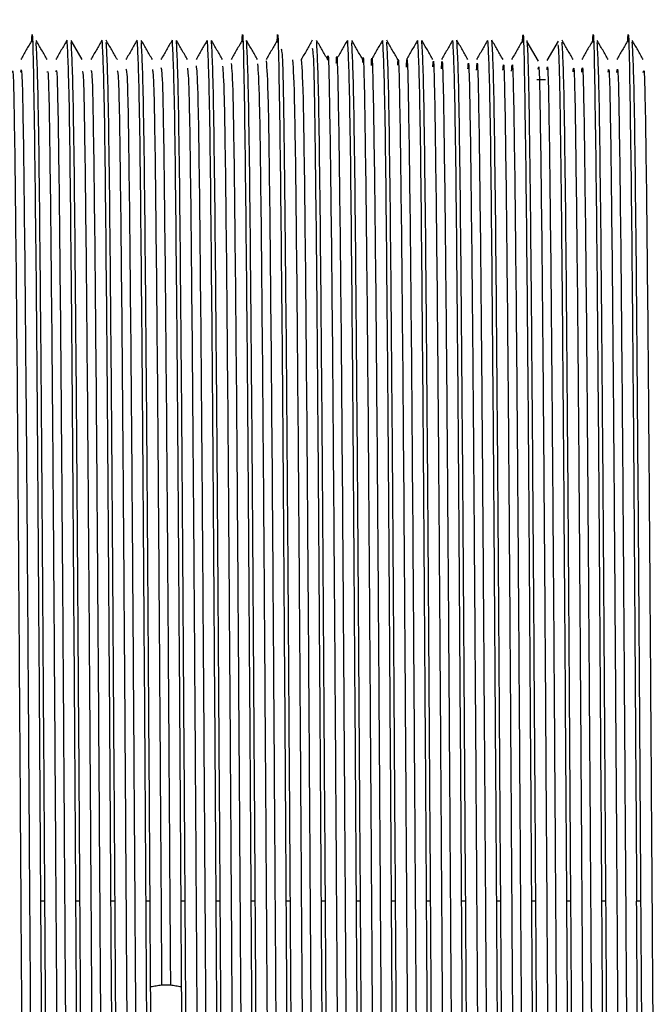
# Model space of a CAD drawing. Header units: millimetres. Extents: x 136 to 282, y 74 to 207.
# Tile 3 of 23: x 138.53 to 140.85, y 97.44 to 101.05. Entities that reach past the tile are written whole.
import ezdxf

# ---------------------------------------------------------------- set-up
doc = ezdxf.new("R2010")
doc.units = ezdxf.units.MM

msp = doc.modelspace()

# ---------------------------------------------------------------- linework, layer by layer
at = {"color": 7, "linetype": 'Continuous', "lineweight": 25}
for p, q in [((138.7585, 100.9072), (138.7176, 100.9781)), ((140.4365, 100.9019), (140.3956, 100.9727)), ((140.509, 100.9747), (140.4681, 100.9039)), ((140.4306, 100.8341), (140.4628, 100.8341)), ((138.621, 97.8141), (138.6049, 97.8141)), ((138.75, 97.8141), (138.7339, 97.8141)), ((138.879, 97.8141), (138.8629, 97.8141)), ((139.008, 97.8141), (138.9919, 97.8141)), ((139.0101, 97.5001), (139.008, 97.8141)), ((139.1209, 97.8141), (139.1229, 97.5001)), ((139.137, 97.8141), (139.1209, 97.8141)), ((139.266, 97.8141), (139.2499, 97.8141)), ((139.395, 97.8141), (139.3789, 97.8141)), ((139.524, 97.8141), (139.5079, 97.8141)), ((139.653, 97.8141), (139.6369, 97.8141)), ((139.782, 97.8141), (139.7659, 97.8141)), ((139.911, 97.8141), (139.8949, 97.8141)), ((140.04, 97.8141), (140.0239, 97.8141)), ((140.169, 97.8141), (140.1529, 97.8141)), ((140.298, 97.8141), (140.2819, 97.8141)), ((140.427, 97.8141), (140.4109, 97.8141)), ((140.556, 97.8141), (140.5399, 97.8141)), ((140.685, 97.8141), (140.6689, 97.8141)), ((140.814, 97.8141), (140.7979, 97.8141)), ((139.0504, 97.507), (139.0826, 97.507))]:
    msp.add_line(p, q, dxfattribs=at)
for points, knots in [([(138.5724, 100.9709), (138.5725, 100.9732), (138.5752, 101.0578), (138.5807, 100.7776), (138.5888, 100.1188), (138.5968, 99.0539), (138.6022, 98.2274), (138.6049, 97.8141)], [0, 0, 0, 0, 0.007001, 0.255251, 0.503501, 0.75175, 1, 1, 1, 1]), ([(139.3464, 100.9709), (139.3465, 100.9732), (139.3493, 101.0578), (139.3547, 100.7776), (139.3628, 100.1188), (139.3708, 99.0539), (139.3762, 98.2274), (139.3789, 97.8141)], [0, 0, 0, 0, 0.006992, 0.255244, 0.503496, 0.751748, 1, 1, 1, 1]), ([(139.4754, 100.9706), (139.4755, 100.973), (139.4783, 101.0578), (139.4837, 100.7777), (139.4918, 100.1187), (139.4998, 99.0539), (139.5052, 98.2274), (139.5079, 97.8141)], [0, 0, 0, 0, 0.007292, 0.255469, 0.503646, 0.751823, 1, 1, 1, 1]), ([(140.3784, 100.9699), (140.3785, 100.9726), (140.3812, 101.0578), (140.3867, 100.7778), (140.3948, 100.1187), (140.4028, 99.0539), (140.4082, 98.2274), (140.4109, 97.8141)], [0, 0, 0, 0, 0.007958, 0.255969, 0.503979, 0.75199, 1, 1, 1, 1]), ([(140.6364, 100.9705), (140.6365, 100.9729), (140.6393, 101.0578), (140.6447, 100.7777), (140.6528, 100.1187), (140.6608, 99.0539), (140.6662, 98.2274), (140.6689, 97.8141)], [0, 0, 0, 0, 0.007444, 0.255583, 0.503722, 0.751861, 1, 1, 1, 1]), ([(140.7654, 100.971), (140.7655, 100.9733), (140.7683, 101.0578), (140.7737, 100.7776), (140.7818, 100.1188), (140.7898, 99.0539), (140.7952, 98.2274), (140.7979, 97.8141)], [0, 0, 0, 0, 0.006873, 0.255155, 0.503437, 0.751718, 1, 1, 1, 1]), ([(138.5728, 100.978), (138.566, 100.9662), (138.5523, 100.9426), (138.5387, 100.919), (138.5319, 100.9072)], [0, 0, 0, 0, 0.500023, 1, 1, 1, 1]), ([(138.6295, 100.9071), (138.6227, 100.9189), (138.6091, 100.9426), (138.5954, 100.9663), (138.5886, 100.9781)], [0, 0, 0, 0, 0.500003, 1, 1, 1, 1]), ([(138.621, 97.8141), (138.6183, 98.2287), (138.613, 99.0578), (138.6049, 100.103), (138.5969, 100.8292), (138.5916, 100.9237), (138.589, 100.9703)], [0, 0, 0, 0, 0.251928, 0.503856, 0.755784, 1, 1, 1, 1]), ([(138.7019, 100.9782), (138.6951, 100.9663), (138.6814, 100.9427), (138.6677, 100.919), (138.6609, 100.9072)], [0, 0, 0, 0, 0.500023, 1, 1, 1, 1]), ([(138.7017, 100.9776), (138.7043, 100.9301), (138.7097, 100.835), (138.7178, 100.1034), (138.7258, 99.0577), (138.7312, 98.2287), (138.7339, 97.8141)], [0, 0, 0, 0, 0.249949, 0.499967, 0.749983, 1, 1, 1, 1]), ([(138.75, 97.8141), (138.7473, 98.2287), (138.742, 99.0578), (138.7339, 100.103), (138.7259, 100.8291), (138.7206, 100.9237), (138.718, 100.9703)], [0, 0, 0, 0, 0.251941, 0.503882, 0.755823, 1, 1, 1, 1]), ([(138.8309, 100.9782), (138.8241, 100.9663), (138.8104, 100.9427), (138.7967, 100.919), (138.7899, 100.9072)], [0, 0, 0, 0, 0.5, 1, 1, 1, 1]), ([(138.8307, 100.9776), (138.8333, 100.9301), (138.8387, 100.835), (138.8468, 100.1034), (138.8548, 99.0577), (138.8602, 98.2287), (138.8629, 97.8141)], [0, 0, 0, 0, 0.249949, 0.499967, 0.749983, 1, 1, 1, 1]), ([(138.8876, 100.9072), (138.8807, 100.9191), (138.8671, 100.9427), (138.8534, 100.9664), (138.8466, 100.9782)], [0, 0, 0, 0, 0.49998, 1, 1, 1, 1]), ([(138.879, 97.8141), (138.8763, 98.2287), (138.871, 99.0579), (138.8629, 100.103), (138.8549, 100.8288), (138.8496, 100.9233), (138.847, 100.9698)], [0, 0, 0, 0, 0.252057, 0.504114, 0.756171, 1, 1, 1, 1]), ([(138.9599, 100.9783), (138.9531, 100.9665), (138.9394, 100.9428), (138.9258, 100.9191), (138.9189, 100.9073)], [0, 0, 0, 0, 0.50002, 1, 1, 1, 1]), ([(138.9597, 100.9776), (138.9623, 100.9301), (138.9677, 100.835), (138.9758, 100.1034), (138.9838, 99.0577), (138.9892, 98.2287), (138.9919, 97.8141)], [0, 0, 0, 0, 0.249949, 0.499967, 0.749983, 1, 1, 1, 1]), ([(139.0166, 100.9072), (139.0097, 100.919), (138.9961, 100.9427), (138.9824, 100.9663), (138.9756, 100.9781)], [0, 0, 0, 0, 0.499977, 1, 1, 1, 1]), ([(139.008, 97.8141), (139.0053, 98.2287), (139, 99.0579), (138.9919, 100.103), (138.9839, 100.8288), (138.9786, 100.9234), (138.976, 100.9699)], [0, 0, 0, 0, 0.252041, 0.504083, 0.756125, 1, 1, 1, 1]), ([(139.0889, 100.9783), (139.0821, 100.9664), (139.0684, 100.9428), (139.0547, 100.9191), (139.0479, 100.9073)], [0, 0, 0, 0, 0.500003, 1, 1, 1, 1]), ([(139.0887, 100.9776), (139.0913, 100.9301), (139.0967, 100.835), (139.1048, 100.1034), (139.1128, 99.0577), (139.1182, 98.2287), (139.1209, 97.8141)], [0, 0, 0, 0, 0.249949, 0.499967, 0.749983, 1, 1, 1, 1]), ([(139.1456, 100.9072), (139.1388, 100.919), (139.1251, 100.9426), (139.1115, 100.9662), (139.1047, 100.9779)], [0, 0, 0, 0, 0.499977, 1, 1, 1, 1]), ([(139.137, 97.8141), (139.1343, 98.2287), (139.129, 99.0577), (139.1209, 100.1034), (139.1128, 100.835), (139.1075, 100.9301), (139.1048, 100.9776)], [0, 0, 0, 0, 0.250011, 0.500023, 0.750034, 1, 1, 1, 1]), ([(139.2178, 100.978), (139.2109, 100.9662), (139.1973, 100.9427), (139.1837, 100.9191), (139.1769, 100.9073)], [0, 0, 0, 0, 0.499977, 1, 1, 1, 1]), ([(139.2177, 100.9776), (139.2203, 100.9301), (139.2257, 100.835), (139.2338, 100.1034), (139.2418, 99.0577), (139.2472, 98.2287), (139.2499, 97.8141)], [0, 0, 0, 0, 0.249949, 0.499967, 0.749983, 1, 1, 1, 1]), ([(139.2745, 100.9072), (139.2677, 100.919), (139.2541, 100.9426), (139.2405, 100.9661), (139.2337, 100.9779)], [0, 0, 0, 0, 0.5, 1, 1, 1, 1]), ([(139.266, 97.8141), (139.2633, 98.2287), (139.258, 99.0577), (139.2499, 100.1034), (139.2418, 100.835), (139.2365, 100.9301), (139.2338, 100.9776)], [0, 0, 0, 0, 0.250011, 0.500023, 0.750034, 1, 1, 1, 1]), ([(139.3467, 100.978), (139.3399, 100.9662), (139.3263, 100.9426), (139.3127, 100.9191), (139.3059, 100.9073)], [0, 0, 0, 0, 0.499977, 1, 1, 1, 1]), ([(139.4035, 100.9071), (139.3967, 100.9189), (139.3831, 100.9425), (139.3695, 100.9661), (139.3627, 100.9779)], [0, 0, 0, 0, 0.49998, 1, 1, 1, 1]), ([(139.395, 97.8141), (139.3923, 98.2287), (139.387, 99.0577), (139.3789, 100.1034), (139.3708, 100.835), (139.3655, 100.9301), (139.3628, 100.9776)], [0, 0, 0, 0, 0.250011, 0.500023, 0.750034, 1, 1, 1, 1]), ([(139.4757, 100.9779), (139.4689, 100.9661), (139.4553, 100.9425), (139.4417, 100.9189), (139.4349, 100.9072)], [0, 0, 0, 0, 0.500023, 1, 1, 1, 1]), ([(139.6048, 100.9782), (139.598, 100.9664), (139.5844, 100.9427), (139.5707, 100.9191), (139.5639, 100.9073)], [0, 0, 0, 0, 0.4999803, 1, 1, 1, 1]), ([(139.6615, 100.9072), (139.6547, 100.919), (139.6411, 100.9426), (139.6274, 100.9663), (139.6206, 100.9781)], [0, 0, 0, 0, 0.50002, 1, 1, 1, 1]), ([(139.653, 97.8141), (139.6503, 98.2287), (139.645, 99.0578), (139.6369, 100.103), (139.6289, 100.8296), (139.6236, 100.9242), (139.621, 100.9708)], [0, 0, 0, 0, 0.251794, 0.503588, 0.755382, 1, 1, 1, 1]), ([(139.6613, 100.9055), (139.6614, 100.9061), (139.664, 100.9642), (139.6685, 100.7339), (139.6758, 100.2036), (139.683, 99.3384), (139.6902, 98.3001), (139.6974, 97.2002), (139.7046, 96.1735), (139.7117, 95.3535), (139.7188, 94.8098), (139.7235, 94.7546), (139.7258, 94.7276)], [0, 0, 0, 0, 0.0011749, 0.1126321, 0.22409, 0.3355483, 0.4470069, 0.5584664, 0.669927, 0.7813878, 0.8928495, 1, 1, 1, 1]), ([(139.7338, 100.9781), (139.727, 100.9662), (139.7134, 100.9426), (139.6997, 100.919), (139.6929, 100.9071)], [0, 0, 0, 0, 0.5, 1, 1, 1, 1]), ([(139.7337, 100.9776), (139.7363, 100.9301), (139.7417, 100.835), (139.7498, 100.1034), (139.7578, 99.0577), (139.7632, 98.2287), (139.7659, 97.8141)], [0, 0, 0, 0, 0.249949, 0.499967, 0.749983, 1, 1, 1, 1]), ([(139.7905, 100.9072), (139.7837, 100.919), (139.7701, 100.9426), (139.7564, 100.9663), (139.7496, 100.9781)], [0, 0, 0, 0, 0.5, 1, 1, 1, 1]), ([(139.782, 97.8141), (139.7793, 98.2287), (139.774, 99.0578), (139.7659, 100.103), (139.7579, 100.8295), (139.7526, 100.9241), (139.75, 100.9707)], [0, 0, 0, 0, 0.251831, 0.503662, 0.755494, 1, 1, 1, 1]), ([(139.8628, 100.9781), (139.856, 100.9662), (139.8424, 100.9426), (139.8287, 100.919), (139.8219, 100.9071)], [0, 0, 0, 0, 0.49998, 1, 1, 1, 1]), ([(139.8627, 100.9776), (139.8653, 100.9301), (139.8707, 100.835), (139.8788, 100.1034), (139.8868, 99.0577), (139.8922, 98.2287), (139.8949, 97.8141)], [0, 0, 0, 0, 0.249949, 0.499967, 0.749983, 1, 1, 1, 1]), ([(139.9195, 100.9073), (139.9127, 100.9191), (139.899, 100.9428), (139.8854, 100.9664), (139.8786, 100.9782)], [0, 0, 0, 0, 0.50002, 1, 1, 1, 1]), ([(139.911, 97.8141), (139.9083, 98.2287), (139.903, 99.0578), (139.8949, 100.1031), (139.8869, 100.8299), (139.8816, 100.9245), (139.879, 100.9712)], [0, 0, 0, 0, 0.251696, 0.503392, 0.755089, 1, 1, 1, 1]), ([(139.9918, 100.9781), (139.985, 100.9663), (139.9713, 100.9427), (139.9577, 100.919), (139.9509, 100.9072)], [0, 0, 0, 0, 0.49998, 1, 1, 1, 1]), ([(139.9916, 100.9776), (139.9943, 100.9301), (139.9997, 100.835), (140.0078, 100.1034), (140.0158, 99.0577), (140.0212, 98.2287), (140.0239, 97.8141)], [0, 0, 0, 0, 0.249949, 0.499967, 0.749983, 1, 1, 1, 1]), ([(140.0485, 100.9072), (140.0417, 100.919), (140.0281, 100.9426), (140.0144, 100.9663), (140.0076, 100.9781)], [0, 0, 0, 0, 0.5, 1, 1, 1, 1]), ([(140.04, 97.8141), (140.0373, 98.2287), (140.032, 99.0577), (140.0239, 100.1034), (140.0158, 100.835), (140.0105, 100.9301), (140.0078, 100.9776)], [0, 0, 0, 0, 0.250011, 0.500023, 0.750034, 1, 1, 1, 1]), ([(140.1208, 100.978), (140.114, 100.9662), (140.1003, 100.9426), (140.0867, 100.9189), (140.0799, 100.9071)], [0, 0, 0, 0, 0.500003, 1, 1, 1, 1]), ([(140.1207, 100.9776), (140.1233, 100.9301), (140.1287, 100.835), (140.1368, 100.1034), (140.1448, 99.0577), (140.1502, 98.2287), (140.1529, 97.8141)], [0, 0, 0, 0, 0.249949, 0.499967, 0.749983, 1, 1, 1, 1]), ([(140.1775, 100.9073), (140.1707, 100.9191), (140.157, 100.9428), (140.1434, 100.9664), (140.1366, 100.9782)], [0, 0, 0, 0, 0.499997, 1, 1, 1, 1]), ([(140.169, 97.8141), (140.1663, 98.2287), (140.161, 99.0577), (140.1529, 100.1034), (140.1448, 100.835), (140.1395, 100.9301), (140.1368, 100.9776)], [0, 0, 0, 0, 0.250011, 0.500023, 0.750034, 1, 1, 1, 1]), ([(140.2498, 100.9781), (140.243, 100.9663), (140.2293, 100.9426), (140.2157, 100.919), (140.2089, 100.9072)], [0, 0, 0, 0, 0.500003, 1, 1, 1, 1]), ([(140.2497, 100.9776), (140.2523, 100.9301), (140.2577, 100.835), (140.2658, 100.1034), (140.2738, 99.0577), (140.2792, 98.2287), (140.2819, 97.8141)], [0, 0, 0, 0, 0.249949, 0.499967, 0.749983, 1, 1, 1, 1]), ([(140.3065, 100.9073), (140.2997, 100.9191), (140.286, 100.9427), (140.2724, 100.9664), (140.2656, 100.9782)], [0, 0, 0, 0, 0.49998, 1, 1, 1, 1]), ([(140.298, 97.8141), (140.2953, 98.2287), (140.29, 99.0577), (140.2819, 100.1034), (140.2738, 100.835), (140.2685, 100.9301), (140.2658, 100.9776)], [0, 0, 0, 0, 0.250011, 0.500023, 0.750034, 1, 1, 1, 1]), ([(140.3788, 100.9781), (140.372, 100.9663), (140.3583, 100.9427), (140.3447, 100.919), (140.3379, 100.9072)], [0, 0, 0, 0, 0.500042, 1, 1, 1, 1]), ([(140.427, 97.8141), (140.4255, 98.05), (140.4224, 98.5217), (140.4178, 99.1942), (140.4132, 99.7976), (140.4087, 100.303), (140.4041, 100.6814), (140.3995, 100.9282), (140.3964, 100.9612), (140.3949, 100.9776)], [0, 0, 0, 0, 0.142857, 0.285715, 0.428571, 0.571429, 0.714286, 0.857143, 1, 1, 1, 1]), ([(140.5645, 100.9073), (140.5577, 100.9191), (140.5441, 100.9427), (140.5304, 100.9663), (140.5236, 100.9782)], [0, 0, 0, 0, 0.49998, 1, 1, 1, 1]), ([(140.556, 97.8141), (140.5533, 98.2287), (140.548, 99.0578), (140.5399, 100.1031), (140.5319, 100.8299), (140.5266, 100.9245), (140.524, 100.9712)], [0, 0, 0, 0, 0.2517, 0.5034, 0.7551, 1, 1, 1, 1]), ([(140.6368, 100.9781), (140.63, 100.9663), (140.6163, 100.9427), (140.6027, 100.9191), (140.5959, 100.9073)], [0, 0, 0, 0, 0.500003, 1, 1, 1, 1]), ([(140.6935, 100.9072), (140.6867, 100.919), (140.6731, 100.9426), (140.6594, 100.9662), (140.6526, 100.978)], [0, 0, 0, 0, 0.5, 1, 1, 1, 1]), ([(140.685, 97.8141), (140.6823, 98.2287), (140.677, 99.0578), (140.6689, 100.103), (140.6609, 100.8295), (140.6556, 100.9241), (140.653, 100.9707)], [0, 0, 0, 0, 0.251818, 0.503636, 0.755455, 1, 1, 1, 1]), ([(140.7658, 100.9781), (140.759, 100.9663), (140.7454, 100.9426), (140.7317, 100.919), (140.7249, 100.9072)], [0, 0, 0, 0, 0.50002, 1, 1, 1, 1]), ([(140.8225, 100.9072), (140.8157, 100.919), (140.8021, 100.9426), (140.7884, 100.9662), (140.7816, 100.978)], [0, 0, 0, 0, 0.499977, 1, 1, 1, 1]), ([(140.814, 97.8141), (140.8113, 98.2287), (140.806, 99.0578), (140.7979, 100.103), (140.7899, 100.8296), (140.7846, 100.9242), (140.782, 100.9708)], [0, 0, 0, 0, 0.251793, 0.503587, 0.755381, 1, 1, 1, 1]), ([(139.524, 97.8141), (139.5218, 98.1599), (139.5173, 98.8515), (139.5105, 99.7809), (139.5038, 100.4895), (139.4976, 100.9152), (139.4937, 100.9364), (139.492, 100.9455)], [0, 0, 0, 0, 0.210612, 0.421223, 0.631835, 0.842447, 1, 1, 1, 1]), ([(139.6046, 100.9494), (139.6064, 100.9403), (139.6104, 100.9197), (139.6167, 100.49), (139.6234, 99.7808), (139.6302, 98.8515), (139.6347, 98.1599), (139.6369, 97.8141)], [0, 0, 0, 0, 0.164659, 0.373494, 0.58233, 0.791165, 1, 1, 1, 1]), ([(139.6931, 100.8943), (139.6933, 100.899), (139.6959, 100.9646), (139.7009, 100.7372), (139.7081, 100.2028), (139.7153, 99.3386), (139.7225, 98.3), (139.7296, 97.2002), (139.7368, 96.1732), (139.744, 95.3543), (139.751, 94.8191), (139.7555, 94.7641), (139.7576, 94.7382)], [0, 0, 0, 0, 0.008542, 0.12, 0.231459, 0.342918, 0.454378, 0.565839, 0.6773, 0.788762, 0.900225, 1, 1, 1, 1]), ([(139.7903, 100.8961), (139.7905, 100.8996), (139.7931, 100.9566), (139.798, 100.7142), (139.8052, 100.1625), (139.8124, 99.285), (139.8196, 98.2398), (139.8268, 97.1407), (139.8339, 96.1217), (139.8411, 95.3168), (139.8481, 94.7983), (139.8527, 94.7566), (139.8548, 94.7368)], [0, 0, 0, 0, 0.007224, 0.118703, 0.230182, 0.341661, 0.453139, 0.564617, 0.676094, 0.787572, 0.89905, 1, 1, 1, 1]), ([(139.8221, 100.8862), (139.8225, 100.8936), (139.8252, 100.9577), (139.8303, 100.7171), (139.8375, 100.1618), (139.8447, 99.2853), (139.8518, 98.2398), (139.859, 97.1408), (139.8662, 96.1214), (139.8734, 95.3176), (139.8802, 94.8071), (139.8846, 94.7652), (139.8866, 94.746)], [0, 0, 0, 0, 0.0146028, 0.1260822, 0.237561, 0.3490392, 0.4605173, 0.5719949, 0.6834721, 0.7949497, 0.9064273, 1, 1, 1, 1]), ([(139.9193, 100.8874), (139.9196, 100.8935), (139.9223, 100.9489), (139.9274, 100.6934), (139.9346, 100.1206), (139.9418, 99.2314), (139.949, 98.1786), (139.9561, 97.0847), (139.9633, 96.0583), (139.9681, 95.57), (139.9705, 95.3258)], [0, 0, 0, 0, 0.017154, 0.157562, 0.297969, 0.438377, 0.578784, 0.71919, 0.859595, 1, 1, 1, 1]), ([(139.9511, 100.8789), (139.9516, 100.8887), (139.9544, 100.9507), (139.9597, 100.696), (139.9669, 100.12), (139.9741, 99.2316), (139.9812, 98.1785), (139.9884, 97.0847), (139.9956, 96.0583), (140.0004, 95.5699), (140.0028, 95.3257)], [0, 0, 0, 0, 0.026204, 0.165319, 0.304434, 0.443548, 0.582662, 0.721776, 0.860888, 1, 1, 1, 1]), ([(140.5086, 100.9616), (140.5099, 100.9475), (140.5126, 100.9157), (140.5169, 100.6804), (140.5215, 100.3033), (140.5261, 99.7975), (140.5307, 99.1942), (140.5353, 98.5217), (140.5384, 98.05), (140.5399, 97.8141)], [0, 0, 0, 0, 0.118389, 0.265324, 0.412259, 0.559195, 0.706129, 0.853065, 1, 1, 1, 1]), ([(139.3061, 100.893), (139.3083, 100.8722), (139.3129, 100.8285), (139.3199, 100.3063), (139.3271, 99.499), (139.3343, 98.4788), (139.3415, 97.3794), (139.3486, 96.3352), (139.3558, 95.4595), (139.363, 94.9108), (139.368, 94.6704), (139.3705, 94.7278), (139.3706, 94.731)], [0, 0, 0, 0, 0.101946, 0.213388, 0.324829, 0.436271, 0.547711, 0.659151, 0.77059, 0.882028, 0.993466, 1, 1, 1, 1]), ([(139.4033, 100.8914), (139.4055, 100.8644), (139.41, 100.8074), (139.417, 100.2684), (139.4242, 99.4473), (139.4314, 98.4192), (139.4386, 97.3193), (139.4458, 96.2818), (139.4529, 95.4194), (139.4601, 94.8882), (139.4651, 94.6625), (139.4676, 94.7283), (139.4678, 94.7324)], [0, 0, 0, 0, 0.100849, 0.212293, 0.323738, 0.435184, 0.54663, 0.658078, 0.769525, 0.880973, 0.992421, 1, 1, 1, 1]), ([(139.4351, 100.9023), (139.4374, 100.8741), (139.4422, 100.8169), (139.4493, 100.2692), (139.4565, 99.4471), (139.4637, 98.4193), (139.4708, 97.3193), (139.478, 96.282), (139.4852, 95.4185), (139.4923, 94.8914), (139.4974, 94.6624), (139.4996, 94.7208), (139.4996, 94.721)], [0, 0, 0, 0, 0.108214, 0.219654, 0.331094, 0.442536, 0.553977, 0.66542, 0.776863, 0.888306, 0.99975, 1, 1, 1, 1]), ([(139.5321, 100.9062), (139.5345, 100.8707), (139.5392, 100.7996), (139.5464, 100.2308), (139.5536, 99.3946), (139.5608, 98.3595), (139.568, 97.2592), (139.5751, 96.229), (139.5823, 95.3794), (139.5895, 94.8697), (139.5943, 94.6559), (139.5968, 94.7222), (139.5968, 94.7231)], [0, 0, 0, 0, 0.110067, 0.221124, 0.332183, 0.443241, 0.554299, 0.665357, 0.776414, 0.88747, 0.998526, 1, 1, 1, 1]), ([(139.5643, 100.9079), (139.5667, 100.8722), (139.5715, 100.8009), (139.5787, 100.231), (139.5859, 99.3947), (139.5931, 98.3592), (139.6003, 97.2601), (139.6074, 96.2256), (139.6146, 95.392), (139.6217, 94.8312), (139.6264, 94.7625), (139.6287, 94.729)], [0, 0, 0, 0, 0.111696, 0.223393, 0.33509, 0.446788, 0.558485, 0.670181, 0.781877, 0.893572, 1, 1, 1, 1]), ([(140.0483, 100.8802), (140.0488, 100.8881), (140.0516, 100.9408), (140.0568, 100.6709), (140.064, 100.078), (140.0712, 99.1767), (140.0783, 98.1189), (140.0855, 97.0225), (140.0927, 96.0198), (140.0999, 95.246), (140.1066, 94.7762), (140.1109, 94.7591), (140.1128, 94.7516)], [0, 0, 0, 0, 0.019677, 0.131152, 0.242627, 0.354101, 0.465575, 0.577048, 0.688521, 0.799993, 0.911465, 1, 1, 1, 1]), ([(140.0801, 100.873), (140.0807, 100.8845), (140.0837, 100.9432), (140.0891, 100.6733), (140.0963, 100.0774), (140.1034, 99.1769), (140.1106, 98.1188), (140.1178, 97.0226), (140.125, 96.0195), (140.1322, 95.2469), (140.1387, 94.784), (140.1429, 94.7657), (140.1446, 94.758)], [0, 0, 0, 0, 0.027063, 0.138537, 0.250011, 0.361484, 0.472956, 0.584427, 0.695899, 0.80737, 0.918841, 1, 1, 1, 1]), ([(140.1773, 100.8737), (140.1779, 100.8831), (140.1808, 100.9326), (140.1862, 100.6475), (140.1934, 100.0346), (140.2006, 99.1218), (140.2078, 98.0583), (140.2149, 96.9638), (140.2221, 95.9698), (140.2293, 95.212), (140.2359, 94.7654), (140.2401, 94.7595), (140.2418, 94.757)], [0, 0, 0, 0, 0.026126, 0.137556, 0.248987, 0.360419, 0.47185, 0.583281, 0.694712, 0.806142, 0.917572, 1, 1, 1, 1]), ([(140.2091, 100.868), (140.2098, 100.8807), (140.213, 100.9357), (140.2185, 100.6496), (140.2257, 100.0341), (140.2328, 99.122), (140.24, 98.0582), (140.2472, 96.9639), (140.2544, 95.9694), (140.2616, 95.213), (140.268, 94.7727), (140.272, 94.7651), (140.2736, 94.7621)], [0, 0, 0, 0, 0.033481, 0.144909, 0.256338, 0.367767, 0.479196, 0.590625, 0.702054, 0.813482, 0.924909, 1, 1, 1, 1]), ([(140.3381, 100.8643), (140.339, 100.8774), (140.3422, 100.9277), (140.3479, 100.6244), (140.3551, 99.9898), (140.3622, 99.0665), (140.3694, 97.9975), (140.3766, 96.9056), (140.3838, 95.9202), (140.391, 95.1802), (140.3973, 94.7622), (140.4011, 94.7644), (140.4026, 94.7652)], [0, 0, 0, 0, 0.0395808, 0.1510348, 0.262489, 0.3739443, 0.4853996, 0.596856, 0.7083127, 0.8197705, 0.9312288, 1, 1, 1, 1]), ([(138.5003, 100.8604), (138.5016, 100.8667), (138.5052, 100.8853), (138.5112, 100.5059), (138.5184, 99.7976), (138.5256, 98.8298), (138.5328, 97.7434), (138.54, 96.6658), (138.5472, 95.7222), (138.5544, 95.0533), (138.5603, 94.716), (138.5637, 94.7552), (138.5648, 94.7675)], [0, 0, 0, 0, 0.057728, 0.169149, 0.280571, 0.391994, 0.503417, 0.614841, 0.726264, 0.837688, 0.949112, 1, 1, 1, 1]), ([(138.5321, 100.8616), (138.5335, 100.8696), (138.5373, 100.8911), (138.5435, 100.5073), (138.5507, 99.7973), (138.5579, 98.8299), (138.5651, 97.7434), (138.5723, 96.6658), (138.5795, 95.722), (138.5866, 95.0541), (138.5925, 94.7183), (138.5959, 94.7554), (138.5969, 94.7665)], [0, 0, 0, 0, 0.064679, 0.175719, 0.28676, 0.397801, 0.508843, 0.619886, 0.730928, 0.841971, 0.953013, 1, 1, 1, 1]), ([(138.6293, 100.8613), (138.6307, 100.865), (138.6345, 100.875), (138.6406, 100.4751), (138.6478, 99.7495), (138.655, 98.7721), (138.6622, 97.6825), (138.6694, 96.6094), (138.6766, 95.6766), (138.6838, 95.0261), (138.6895, 94.7075), (138.6929, 94.7531), (138.6938, 94.7662)], [0, 0, 0, 0, 0.063681, 0.175117, 0.286554, 0.39799, 0.509425, 0.62086, 0.732294, 0.843727, 0.95516, 1, 1, 1, 1]), ([(138.6611, 100.864), (138.6627, 100.8689), (138.6666, 100.8814), (138.6729, 100.4763), (138.6801, 99.7492), (138.6873, 98.7722), (138.6945, 97.6825), (138.7017, 96.6095), (138.7089, 95.6761), (138.716, 95.0278), (138.7216, 94.7115), (138.7248, 94.7525), (138.7257, 94.7628)], [0, 0, 0, 0, 0.070923, 0.182363, 0.293802, 0.40524, 0.516678, 0.628115, 0.739551, 0.850987, 0.962422, 1, 1, 1, 1]), ([(138.7583, 100.8633), (138.7598, 100.8637), (138.7637, 100.8645), (138.77, 100.4432), (138.7772, 99.7008), (138.7844, 98.7141), (138.7916, 97.6218), (138.7988, 96.5535), (138.806, 95.6318), (138.8132, 95), (138.8188, 94.6993), (138.822, 94.7503), (138.8228, 94.7634)], [0, 0, 0, 0, 0.069837, 0.1812744, 0.2927124, 0.404151, 0.5155905, 0.6270308, 0.7384715, 0.8499125, 0.961354, 1, 1, 1, 1]), ([(138.7901, 100.8673), (138.7918, 100.8685), (138.7959, 100.8715), (138.8023, 100.4443), (138.8095, 99.7005), (138.8167, 98.7142), (138.8239, 97.6217), (138.8311, 96.5537), (138.8382, 95.6313), (138.8454, 95.0018), (138.8509, 94.7027), (138.854, 94.7486), (138.8546, 94.7587)], [0, 0, 0, 0, 0.077132, 0.188573, 0.300014, 0.411456, 0.522899, 0.634342, 0.745786, 0.85723, 0.968675, 1, 1, 1, 1]), ([(138.8873, 100.8664), (138.889, 100.8627), (138.893, 100.8535), (138.8994, 100.4101), (138.9066, 99.6513), (138.9138, 98.6556), (138.921, 97.5611), (138.9282, 96.4982), (138.9354, 95.5878), (138.9425, 94.9753), (138.948, 94.6916), (138.9511, 94.7471), (138.9518, 94.7596)], [0, 0, 0, 0, 0.075825, 0.187301, 0.298776, 0.410251, 0.521726, 0.633202, 0.744678, 0.856154, 0.96763, 1, 1, 1, 1]), ([(138.9191, 100.8718), (138.9209, 100.8686), (138.9251, 100.861), (138.9317, 100.4112), (138.9389, 99.6511), (138.9461, 98.6557), (138.9533, 97.561), (138.9604, 96.4983), (138.9676, 95.5872), (138.9748, 94.9773), (138.9802, 94.6945), (138.9831, 94.7443), (138.9836, 94.7535)], [0, 0, 0, 0, 0.083167, 0.194646, 0.306124, 0.417602, 0.529079, 0.640558, 0.752036, 0.863515, 0.974994, 1, 1, 1, 1]), ([(139.0163, 100.871), (139.0181, 100.8625), (139.0223, 100.8426), (139.0288, 100.3762), (139.036, 99.6018), (139.0432, 98.5952), (139.048, 97.8697), (139.0504, 97.507)], [0, 0, 0, 0, 0.155403, 0.366554, 0.577704, 0.788852, 1, 1, 1, 1]), ([(139.0481, 100.8778), (139.0501, 100.8694), (139.0544, 100.8506), (139.0611, 100.3772), (139.0683, 99.6016), (139.0755, 98.5953), (139.0803, 97.8698), (139.0827, 97.507)], [0, 0, 0, 0, 0.167053, 0.375292, 0.583529, 0.791764, 1, 1, 1, 1]), ([(139.1453, 100.8764), (139.1472, 100.8625), (139.1515, 100.831), (139.1582, 100.3412), (139.1654, 99.5505), (139.1726, 98.5379), (139.1798, 97.4399), (139.187, 96.3889), (139.1942, 95.5021), (139.2013, 94.9292), (139.2066, 94.6767), (139.2094, 94.7389), (139.2098, 94.7484)], [0, 0, 0, 0, 0.088214, 0.199694, 0.311173, 0.422652, 0.53413, 0.645608, 0.757086, 0.868564, 0.980043, 1, 1, 1, 1]), ([(139.1771, 100.8846), (139.1792, 100.8703), (139.1837, 100.8395), (139.1905, 100.3422), (139.1977, 99.5503), (139.2049, 98.538), (139.2121, 97.4398), (139.2192, 96.3891), (139.2264, 95.5013), (139.2336, 94.9318), (139.2387, 94.6782), (139.2414, 94.7339), (139.2416, 94.7395)], [0, 0, 0, 0, 0.095592, 0.207071, 0.31855, 0.430028, 0.541506, 0.652984, 0.764462, 0.87594, 0.987418, 1, 1, 1, 1]), ([(139.2743, 100.8835), (139.2763, 100.8634), (139.2808, 100.8196), (139.2876, 100.3054), (139.2948, 99.4992), (139.302, 98.4787), (139.3092, 97.3795), (139.3164, 96.335), (139.3235, 95.4604), (139.3307, 94.908), (139.3358, 94.6695), (139.3385, 94.7341), (139.3388, 94.7412)], [0, 0, 0, 0, 0.094568, 0.20601, 0.317453, 0.428894, 0.540335, 0.651776, 0.763216, 0.874655, 0.986093, 1, 1, 1, 1]), ([(140.3063, 100.8687), (140.307, 100.8788), (140.3101, 100.924), (140.3156, 100.6225), (140.3228, 99.9903), (140.33, 99.0663), (140.3371, 97.9975), (140.3443, 96.9055), (140.3515, 95.9205), (140.3587, 95.1792), (140.3651, 94.7554), (140.3692, 94.7598), (140.3708, 94.7615)], [0, 0, 0, 0, 0.032272, 0.143728, 0.255185, 0.366642, 0.4781, 0.589559, 0.701018, 0.812478, 0.923939, 1, 1, 1, 1]), ([(140.4363, 100.8716), (140.4368, 100.8767), (140.4397, 100.9068), (140.445, 100.592), (140.4522, 99.9466), (140.4594, 99.0101), (140.4665, 97.9368), (140.4737, 96.8474), (140.4809, 95.8718), (140.4881, 95.1473), (140.4944, 94.7453), (140.4983, 94.7593), (140.4998, 94.7647)], [0, 0, 0, 0, 0.022804, 0.136047, 0.249292, 0.362537, 0.475782, 0.589028, 0.702274, 0.81552, 0.928765, 1, 1, 1, 1]), ([(140.4684, 100.8701), (140.4689, 100.8763), (140.4719, 100.9088), (140.4773, 100.5932), (140.4844, 99.9463), (140.4916, 99.0102), (140.4988, 97.9368), (140.506, 96.8475), (140.5132, 95.8715), (140.5204, 95.1484), (140.5265, 94.7515), (140.5303, 94.7629), (140.5316, 94.767)], [0, 0, 0, 0, 0.02673, 0.140374, 0.254018, 0.367662, 0.481308, 0.594953, 0.708598, 0.822243, 0.935888, 1, 1, 1, 1]), ([(140.5643, 100.8622), (140.5653, 100.8719), (140.5686, 100.9061), (140.5744, 100.5691), (140.5816, 99.8996), (140.5887, 98.954), (140.5959, 97.8759), (140.6031, 96.7899), (140.6103, 95.824), (140.6175, 95.1166), (140.6237, 94.736), (140.6274, 94.7586), (140.6288, 94.7669)], [0, 0, 0, 0, 0.044501, 0.155962, 0.267423, 0.378884, 0.490346, 0.601809, 0.713272, 0.824735, 0.936199, 1, 1, 1, 1]), ([(140.5961, 100.8605), (140.5972, 100.8726), (140.6008, 100.9108), (140.6066, 100.5707), (140.6138, 99.8992), (140.621, 98.9541), (140.6282, 97.8758), (140.6354, 96.79), (140.6426, 95.8236), (140.6498, 95.1179), (140.6558, 94.7416), (140.6594, 94.7612), (140.6606, 94.7678)], [0, 0, 0, 0, 0.051695, 0.163152, 0.27461, 0.386068, 0.497526, 0.608985, 0.720444, 0.831905, 0.943366, 1, 1, 1, 1]), ([(140.6933, 100.8607), (140.6944, 100.8693), (140.6979, 100.8967), (140.7038, 100.5407), (140.711, 99.8531), (140.7181, 98.8971), (140.7253, 97.815), (140.7325, 96.7326), (140.7397, 95.7768), (140.7469, 95.087), (140.7529, 94.7267), (140.7566, 94.7574), (140.7578, 94.7679)], [0, 0, 0, 0, 0.050454, 0.161916, 0.273377, 0.384838, 0.496297, 0.607757, 0.719216, 0.830674, 0.942133, 1, 1, 1, 1]), ([(140.7251, 100.8604), (140.7264, 100.871), (140.73, 100.9019), (140.7361, 100.5422), (140.7432, 99.8528), (140.7504, 98.8972), (140.7576, 97.815), (140.7648, 96.7327), (140.772, 95.7766), (140.7792, 95.0876), (140.7851, 94.7293), (140.7887, 94.7582), (140.7899, 94.7677)], [0, 0, 0, 0, 0.05739, 0.16846, 0.279529, 0.390597, 0.501665, 0.612732, 0.723799, 0.834866, 0.945933, 1, 1, 1, 1]), ([(140.8223, 100.8604), (140.8235, 100.8671), (140.8272, 100.8871), (140.8332, 100.5113), (140.8404, 99.806), (140.8475, 98.84), (140.8547, 97.7541), (140.8619, 96.6761), (140.8691, 95.7289), (140.8763, 95.0637), (140.8817, 94.7317), (140.8847, 94.7572), (140.8854, 94.7625)], [0, 0, 0, 0, 0.05797, 0.171966, 0.285963, 0.399961, 0.513958, 0.627955, 0.741952, 0.855948, 0.969944, 1, 1, 1, 1]), ([(138.6049, 97.8141), (138.6073, 97.4423), (138.6121, 96.6986), (138.6194, 95.715), (138.6266, 95.013), (138.6325, 94.6555), (138.6359, 94.6888), (138.6369, 94.6986)], [0, 0, 0, 0, 0.226118, 0.452235, 0.678353, 0.904471, 1, 1, 1, 1]), ([(138.6535, 94.6583), (138.6534, 94.6556), (138.6507, 94.5704), (138.6452, 94.8504), (138.6372, 95.5095), (138.6291, 96.5743), (138.6237, 97.4008), (138.621, 97.8141)], [0, 0, 0, 0, 0.007949, 0.255962, 0.503975, 0.751987, 1, 1, 1, 1]), ([(138.7339, 97.8141), (138.7366, 97.3996), (138.742, 96.5705), (138.75, 95.5248), (138.7581, 94.7932), (138.7635, 94.6981), (138.7661, 94.6506)], [0, 0, 0, 0, 0.250011, 0.500023, 0.750035, 1, 1, 1, 1]), ([(138.7825, 94.6582), (138.7824, 94.6556), (138.7797, 94.5704), (138.7742, 94.8504), (138.7662, 95.5095), (138.7581, 96.5743), (138.7527, 97.4008), (138.75, 97.8141)], [0, 0, 0, 0, 0.007918, 0.255939, 0.503959, 0.75198, 1, 1, 1, 1]), ([(138.8629, 97.8141), (138.8656, 97.3996), (138.871, 96.5705), (138.879, 95.5248), (138.8871, 94.7932), (138.8925, 94.6981), (138.8951, 94.6506)], [0, 0, 0, 0, 0.250011, 0.500023, 0.750035, 1, 1, 1, 1]), ([(138.9113, 94.6506), (138.9086, 94.6981), (138.9032, 94.7932), (138.8951, 95.5248), (138.8871, 96.5705), (138.8817, 97.3996), (138.879, 97.8141)], [0, 0, 0, 0, 0.249949, 0.499967, 0.749983, 1, 1, 1, 1]), ([(138.9919, 97.8141), (138.9946, 97.3996), (139, 96.5705), (139.008, 95.5248), (139.0161, 94.7932), (139.0215, 94.6981), (139.0241, 94.6506)], [0, 0, 0, 0, 0.250011, 0.500023, 0.750035, 1, 1, 1, 1]), ([(139.1693, 94.6506), (139.1666, 94.6981), (139.1612, 94.7932), (139.1532, 95.5248), (139.1451, 96.5705), (139.1397, 97.3996), (139.137, 97.8141)], [0, 0, 0, 0, 0.249949, 0.499967, 0.749983, 1, 1, 1, 1]), ([(139.2499, 97.8141), (139.2526, 97.3996), (139.258, 96.5705), (139.266, 95.5248), (139.2741, 94.7932), (139.2795, 94.6981), (139.2821, 94.6506)], [0, 0, 0, 0, 0.250011, 0.500023, 0.750035, 1, 1, 1, 1]), ([(139.2983, 94.6506), (139.2956, 94.6981), (139.2902, 94.7932), (139.2822, 95.5248), (139.2741, 96.5705), (139.2687, 97.3996), (139.266, 97.8141)], [0, 0, 0, 0, 0.249949, 0.499967, 0.749983, 1, 1, 1, 1]), ([(139.3789, 97.8141), (139.3816, 97.3996), (139.387, 96.5705), (139.395, 95.5248), (139.4031, 94.7932), (139.4085, 94.6981), (139.4112, 94.6506)], [0, 0, 0, 0, 0.250011, 0.500023, 0.750035, 1, 1, 1, 1]), ([(139.4273, 94.6506), (139.4246, 94.6981), (139.4192, 94.7932), (139.4112, 95.5248), (139.4031, 96.5705), (139.3977, 97.3996), (139.395, 97.8141)], [0, 0, 0, 0, 0.249949, 0.499967, 0.749983, 1, 1, 1, 1]), ([(139.5079, 97.8141), (139.5106, 97.3996), (139.516, 96.5705), (139.524, 95.5248), (139.5321, 94.7932), (139.5375, 94.6981), (139.5402, 94.6506)], [0, 0, 0, 0, 0.250011, 0.500023, 0.750035, 1, 1, 1, 1]), ([(139.5563, 94.6506), (139.5536, 94.6981), (139.5482, 94.7932), (139.5402, 95.5248), (139.5321, 96.5705), (139.5267, 97.3996), (139.524, 97.8141)], [0, 0, 0, 0, 0.249949, 0.499967, 0.749983, 1, 1, 1, 1]), ([(139.6369, 97.8141), (139.6396, 97.3996), (139.645, 96.5705), (139.653, 95.5248), (139.6611, 94.7932), (139.6665, 94.6981), (139.6692, 94.6506)], [0, 0, 0, 0, 0.250011, 0.500023, 0.750035, 1, 1, 1, 1]), ([(139.6853, 94.6506), (139.6826, 94.6981), (139.6772, 94.7932), (139.6692, 95.5248), (139.6611, 96.5705), (139.6557, 97.3996), (139.653, 97.8141)], [0, 0, 0, 0, 0.249949, 0.499967, 0.749983, 1, 1, 1, 1]), ([(139.7659, 97.8141), (139.7686, 97.3996), (139.774, 96.5705), (139.782, 95.5248), (139.7901, 94.7932), (139.7955, 94.6981), (139.7982, 94.6506)], [0, 0, 0, 0, 0.250011, 0.500023, 0.750035, 1, 1, 1, 1]), ([(139.8143, 94.6506), (139.8116, 94.6981), (139.8062, 94.7932), (139.7982, 95.5248), (139.7901, 96.5705), (139.7847, 97.3996), (139.782, 97.8141)], [0, 0, 0, 0, 0.249949, 0.499967, 0.749983, 1, 1, 1, 1]), ([(139.8949, 97.8141), (139.8976, 97.3996), (139.903, 96.5705), (139.911, 95.5248), (139.9191, 94.7932), (139.9245, 94.6981), (139.9271, 94.6506)], [0, 0, 0, 0, 0.250011, 0.500023, 0.750035, 1, 1, 1, 1]), ([(139.9302, 95.2695), (139.9286, 95.4294), (139.9254, 95.749), (139.9206, 96.3777), (139.9158, 97.0746), (139.9126, 97.5676), (139.911, 97.8141)], [0, 0, 0, 0, 0.25, 0.5, 0.75, 1, 1, 1, 1]), ([(140.0239, 97.8141), (140.0255, 97.5676), (140.0287, 97.0746), (140.0335, 96.3777), (140.0383, 95.749), (140.0415, 95.4294), (140.0431, 95.2695)], [0, 0, 0, 0, 0.25, 0.5, 0.75, 1, 1, 1, 1]), ([(140.0725, 94.6569), (140.0724, 94.6547), (140.0696, 94.5704), (140.0642, 94.8507), (140.0561, 95.5094), (140.0481, 96.5743), (140.0427, 97.4008), (140.04, 97.8141)], [0, 0, 0, 0, 0.006543, 0.254907, 0.503271, 0.751636, 1, 1, 1, 1]), ([(140.1529, 97.8141), (140.1556, 97.3995), (140.161, 96.5704), (140.169, 95.5252), (140.177, 94.7993), (140.1823, 94.7048), (140.1849, 94.6583)], [0, 0, 0, 0, 0.252026, 0.504051, 0.756077, 1, 1, 1, 1]), ([(140.2013, 94.6506), (140.1986, 94.6981), (140.1932, 94.7932), (140.1851, 95.5248), (140.1771, 96.5705), (140.1717, 97.3996), (140.169, 97.8141)], [0, 0, 0, 0, 0.249949, 0.499967, 0.749983, 1, 1, 1, 1]), ([(140.2819, 97.8141), (140.2846, 97.3995), (140.29, 96.5704), (140.298, 95.5252), (140.306, 94.7991), (140.3113, 94.7045), (140.3139, 94.658)], [0, 0, 0, 0, 0.251947, 0.503894, 0.755842, 1, 1, 1, 1]), ([(140.3305, 94.6567), (140.3304, 94.6546), (140.3277, 94.5704), (140.3222, 94.8508), (140.3142, 95.5094), (140.3061, 96.5743), (140.3007, 97.4008), (140.298, 97.8141)], [0, 0, 0, 0, 0.0063553, 0.2547664, 0.5031778, 0.751589, 1, 1, 1, 1]), ([(140.4109, 97.8141), (140.4136, 97.3995), (140.419, 96.5704), (140.427, 95.5252), (140.435, 94.7993), (140.4403, 94.7048), (140.4429, 94.6583)], [0, 0, 0, 0, 0.252028, 0.504056, 0.756084, 1, 1, 1, 1]), ([(140.4595, 94.6572), (140.4594, 94.6549), (140.4566, 94.5704), (140.4512, 94.8507), (140.4431, 95.5094), (140.4351, 96.5743), (140.4297, 97.4008), (140.427, 97.8141)], [0, 0, 0, 0, 0.006836, 0.255127, 0.503418, 0.751709, 1, 1, 1, 1]), ([(140.5399, 97.8141), (140.5426, 97.3995), (140.548, 96.5704), (140.556, 95.5252), (140.564, 94.7989), (140.5693, 94.7043), (140.5719, 94.6577)], [0, 0, 0, 0, 0.251876, 0.503752, 0.755629, 1, 1, 1, 1]), ([(140.5883, 94.6506), (140.5856, 94.6981), (140.5802, 94.7932), (140.5722, 95.5248), (140.5641, 96.5705), (140.5587, 97.3996), (140.556, 97.8141)], [0, 0, 0, 0, 0.249949, 0.499967, 0.749983, 1, 1, 1, 1]), ([(140.6689, 97.8141), (140.6716, 97.3995), (140.677, 96.5704), (140.685, 95.5252), (140.693, 94.799), (140.6983, 94.7044), (140.7009, 94.6578)], [0, 0, 0, 0, 0.25191, 0.503821, 0.755732, 1, 1, 1, 1]), ([(140.7175, 94.6574), (140.7174, 94.655), (140.7146, 94.5704), (140.7092, 94.8506), (140.7012, 95.5095), (140.6931, 96.5743), (140.6877, 97.4008), (140.685, 97.8141)], [0, 0, 0, 0, 0.007068, 0.255301, 0.503534, 0.751767, 1, 1, 1, 1]), ([(140.8299, 94.6871), (140.8283, 94.6922), (140.8244, 94.7047), (140.8183, 95.1204), (140.8115, 95.8289), (140.8047, 96.766), (140.8002, 97.4647), (140.7979, 97.8141)], [0, 0, 0, 0, 0.149125, 0.361843, 0.574562, 0.787281, 1, 1, 1, 1]), ([(140.8451, 94.6664), (140.8438, 94.684), (140.841, 94.7227), (140.8367, 94.9656), (140.8322, 95.3453), (140.8276, 95.8497), (140.8231, 96.4486), (140.8186, 97.1143), (140.8155, 97.5808), (140.814, 97.8141)], [0, 0, 0, 0, 0.122418, 0.268682, 0.414945, 0.561209, 0.707473, 0.853736, 1, 1, 1, 1]), ([(139.01, 97.5001), (139.0168, 97.5012), (139.0302, 97.5035), (139.0436, 97.5058), (139.0504, 97.507)], [0, 0, 0, 0, 0.499984, 1, 1, 1, 1]), ([(139.0403, 94.6762), (139.038, 94.6993), (139.0332, 94.749), (139.0257, 95.3661), (139.0179, 96.3146), (139.0127, 97.1049), (139.0101, 97.5001)], [0, 0, 0, 0, 0.224805, 0.4832037, 0.7416014, 1, 1, 1, 1]), ([(139.0827, 97.507), (139.0894, 97.5058), (139.1028, 97.5035), (139.1163, 97.5012), (139.123, 97.5001)], [0, 0, 0, 0, 0.49998, 1, 1, 1, 1]), ([(139.1229, 97.5001), (139.1255, 97.1049), (139.1307, 96.3146), (139.1386, 95.3661), (139.146, 94.7489), (139.1509, 94.6993), (139.1532, 94.6762)], [0, 0, 0, 0, 0.2583927, 0.5167846, 0.7751774, 1, 1, 1, 1])]:
    msp.add_open_spline(points, degree=3, knots=knots, dxfattribs=at)

doc.saveas('drawing.dxf')
